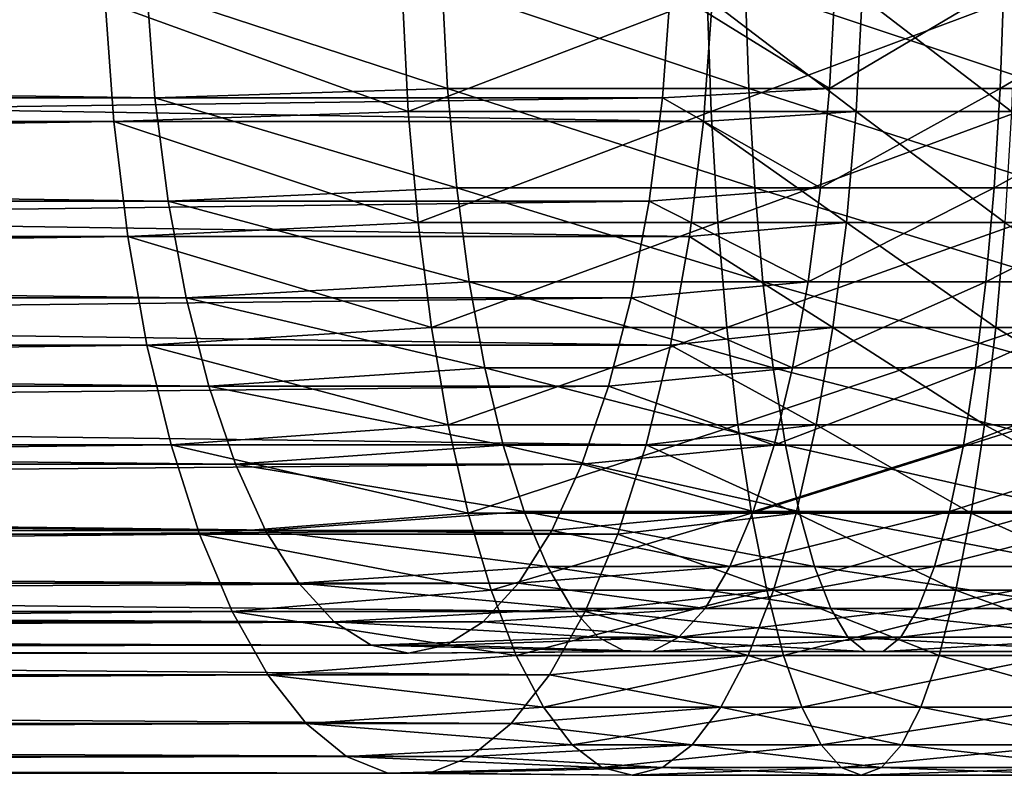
# Model space of a CAD drawing. Header units: metres. Extents: x 26 to 263, y -109 to 109.
# Tile 252 of 256: x 199 to 211, y -11 to -2. Entities that reach past the tile are written whole.
import ezdxf

# ---------------------------------------------------------------- set-up
doc = ezdxf.new("R2010")
doc.units = ezdxf.units.M
doc.layers.add('solid_500750', color=7, linetype='CONTINUOUS')

msp = doc.modelspace()

# ---------------------------------------------------------------- linework, layer by layer
at = {"layer": 'solid_500750'}
for points in [[(204.469482, -1.293583, 133.332199), (204.537125, -2.563069, 133.077209), (200.842361, -1.351991, 132.184891)], [(208.235184, -2.563069, 133.882507), (204.537125, -2.563069, 133.077209), (204.469482, -1.293583, 133.332199)], [(208.190674, -1.293583, 134.142532), (208.235184, -2.563069, 133.882507), (204.469482, -1.293583, 133.332199)], [(209.228653, -2.563069, 115.393539), (209.296295, -1.293583, 115.138565), (207.274597, -1.351991, 114.512466)], [(211.99057, -2.563069, 134.352829), (208.235184, -2.563069, 133.882507), (208.190674, -1.293583, 134.142532)], [(211.969574, -1.293583, 134.615799), (211.99057, -2.563069, 134.352829), (208.190674, -1.293583, 134.142532)], [(211.365967, -1.293583, 115.589256), (209.296295, -1.293583, 115.138565), (209.228653, -2.563069, 115.393539)], [(211.321457, -2.563069, 115.849281), (211.365967, -1.293583, 115.589256), (209.228653, -2.563069, 115.393539)], [(213.467712, -1.293583, 115.852478), (211.365967, -1.293583, 115.589256), (211.321457, -2.563069, 115.849281)], [(213.446716, -2.563069, 116.11544), (213.467712, -1.293583, 115.852478), (211.321457, -2.563069, 115.849281)], [(200.940903, -2.676459, 131.914154), (106.595757, -2.676459, 97.575325), (106.497215, -1.351991, 97.846069)], [(200.842361, -1.351991, 132.184891), (200.940903, -2.676459, 131.914154), (106.497215, -1.351991, 97.846069)], [(207.274597, -1.351991, 114.512466), (112.929451, -1.351991, 80.173645), (112.83091, -2.676459, 80.444389)], [(207.176056, -2.676459, 114.783211), (207.274597, -1.351991, 114.512466), (112.83091, -2.676459, 80.444389)], [(204.054199, -2.847009, 134.477539), (203.981537, -1.435788, 134.748688), (200.331299, -1.497833, 133.58902)], [(204.537125, -2.563069, 133.077209), (200.940903, -2.676459, 131.914154), (200.842361, -1.351991, 132.184891)], [(207.724899, -1.435788, 135.578384), (203.981537, -1.435788, 134.748688), (204.054199, -2.847009, 134.477539)], [(207.773621, -2.847009, 135.301926), (207.724899, -1.435788, 135.578384), (204.054199, -2.847009, 134.477539)], [(209.228653, -2.563069, 115.393539), (207.274597, -1.351991, 114.512466), (207.176056, -2.676459, 114.783211)], [(211.526382, -1.435788, 136.078323), (207.724899, -1.435788, 135.578384), (207.773621, -2.847009, 135.301926)], [(211.550797, -2.847009, 135.798691), (211.526382, -1.435788, 136.078323), (207.773621, -2.847009, 135.301926)], [(209.626801, -1.435788, 113.680099), (209.554153, -2.847009, 113.951248), (207.78566, -1.497833, 113.108337)], [(211.461807, -2.847009, 114.374069), (209.554153, -2.847009, 113.951248), (209.626801, -1.435788, 113.680099)], [(211.510529, -1.435788, 114.097618), (211.461807, -2.847009, 114.374069), (209.626801, -1.435788, 113.680099)], [(200.331299, -1.497833, 133.58902), (105.986153, -1.497833, 99.250198), (106.09063, -2.967764, 98.963165)], [(200.43576, -2.967764, 133.301987), (200.331299, -1.497833, 133.58902), (106.09063, -2.967764, 98.963165)], [(207.681183, -2.967764, 113.39537), (113.336044, -2.967764, 79.056549), (113.440514, -1.497833, 78.769516)], [(207.78566, -1.497833, 113.108337), (207.681183, -2.967764, 113.39537), (113.440514, -1.497833, 78.769516)], [(204.054199, -2.847009, 134.477539), (200.331299, -1.497833, 133.58902), (200.43576, -2.967764, 133.301987)], [(209.554153, -2.847009, 113.951248), (207.681183, -2.967764, 113.39537), (207.78566, -1.497833, 113.108337)], [(204.537125, -2.563069, 133.077209), (204.648468, -3.78481, 132.657532), (200.940903, -2.676459, 131.914154)], [(208.308426, -3.78481, 133.454529), (204.648468, -3.78481, 132.657532), (204.537125, -2.563069, 133.077209)], [(208.235184, -2.563069, 133.882507), (208.308426, -3.78481, 133.454529), (204.537125, -2.563069, 133.077209)], [(209.11731, -3.78481, 115.813232), (209.228653, -2.563069, 115.393539), (207.176056, -2.676459, 114.783211)], [(212.025131, -3.78481, 133.919998), (208.308426, -3.78481, 133.454529), (208.235184, -2.563069, 133.882507)], [(211.99057, -2.563069, 134.352829), (212.025131, -3.78481, 133.919998), (208.235184, -2.563069, 133.882507)], [(211.321457, -2.563069, 115.849281), (209.228653, -2.563069, 115.393539), (209.11731, -3.78481, 115.813232)], [(211.248215, -3.78481, 116.27726), (211.321457, -2.563069, 115.849281), (209.11731, -3.78481, 115.813232)], [(213.446716, -2.563069, 116.11544), (211.321457, -2.563069, 115.849281), (211.248215, -3.78481, 116.27726)], [(213.412155, -3.78481, 116.548271), (213.446716, -2.563069, 116.11544), (211.248215, -3.78481, 116.27726)], [(201.102905, -3.946443, 131.46904), (106.757767, -3.946443, 97.130211), (106.595757, -2.676459, 97.575325)], [(200.940903, -2.676459, 131.914154), (201.102905, -3.946443, 131.46904), (106.595757, -2.676459, 97.575325)], [(207.176056, -2.676459, 114.783211), (112.83091, -2.676459, 80.444389), (112.668907, -3.946443, 80.889496)], [(207.014038, -3.946443, 115.228325), (207.176056, -2.676459, 114.783211), (112.668907, -3.946443, 80.889496)], [(204.648468, -3.78481, 132.657532), (201.102905, -3.946443, 131.46904), (200.940903, -2.676459, 131.914154)], [(209.11731, -3.78481, 115.813232), (207.176056, -2.676459, 114.783211), (207.014038, -3.946443, 115.228325)], [(204.173904, -4.209518, 134.030792), (204.054199, -2.847009, 134.477539), (200.43576, -2.967764, 133.301987)], [(207.773621, -2.847009, 135.301926), (204.054199, -2.847009, 134.477539), (204.173904, -4.209518, 134.030792)], [(207.853897, -4.209518, 134.846436), (207.773621, -2.847009, 135.301926), (204.173904, -4.209518, 134.030792)], [(209.554153, -2.847009, 113.951248), (209.434448, -4.209518, 114.397995), (207.681183, -2.967764, 113.39537)], [(211.550797, -2.847009, 135.798691), (207.773621, -2.847009, 135.301926), (207.853897, -4.209518, 134.846436)], [(211.591019, -4.209518, 135.337921), (211.550797, -2.847009, 135.798691), (207.853897, -4.209518, 134.846436)], [(211.381531, -4.209518, 114.829559), (209.434448, -4.209518, 114.397995), (209.554153, -2.847009, 113.951248)], [(211.461807, -2.847009, 114.374069), (211.381531, -4.209518, 114.829559), (209.554153, -2.847009, 113.951248)], [(200.43576, -2.967764, 133.301987), (106.09063, -2.967764, 98.963165), (106.262581, -4.382412, 98.490723)], [(200.607727, -4.382412, 132.829544), (200.43576, -2.967764, 133.301987), (106.262581, -4.382412, 98.490723)], [(207.509232, -4.382412, 113.867813), (113.164085, -4.382412, 79.528992), (113.336044, -2.967764, 79.056549)], [(207.681183, -2.967764, 113.39537), (207.509232, -4.382412, 113.867813), (113.336044, -2.967764, 79.056549)], [(204.173904, -4.209518, 134.030792), (200.43576, -2.967764, 133.301987), (200.607727, -4.382412, 132.829544)], [(209.434448, -4.209518, 114.397995), (207.509232, -4.382412, 113.867813), (207.681183, -2.967764, 113.39537)], [(204.648468, -3.78481, 132.657532), (204.801437, -4.936048, 132.080948), (201.102905, -3.946443, 131.46904)], [(208.409058, -4.936048, 132.866562), (204.801437, -4.936048, 132.080948), (204.648468, -3.78481, 132.657532)], [(208.308426, -3.78481, 133.454529), (208.409058, -4.936048, 132.866562), (204.648468, -3.78481, 132.657532)], [(208.96434, -4.936048, 116.389809), (209.11731, -3.78481, 115.813232), (207.014038, -3.946443, 115.228325)], [(212.072601, -4.936048, 133.325363), (208.409058, -4.936048, 132.866562), (208.308426, -3.78481, 133.454529)], [(212.025131, -3.78481, 133.919998), (212.072601, -4.936048, 133.325363), (208.308426, -3.78481, 133.454529)], [(211.248215, -3.78481, 116.27726), (209.11731, -3.78481, 115.813232), (208.96434, -4.936048, 116.389809)], [(211.147583, -4.936048, 116.865234), (211.248215, -3.78481, 116.27726), (208.96434, -4.936048, 116.389809)], [(213.412155, -3.78481, 116.548271), (211.248215, -3.78481, 116.27726), (211.147583, -4.936048, 116.865234)], [(213.364685, -4.936048, 117.142899), (213.412155, -3.78481, 116.548271), (211.147583, -4.936048, 116.865234)], [(201.325073, -5.136088, 130.858612), (106.979942, -5.136088, 96.519791), (106.757767, -3.946443, 97.130211)], [(201.102905, -3.946443, 131.46904), (201.325073, -5.136088, 130.858612), (106.757767, -3.946443, 97.130211)], [(207.014038, -3.946443, 115.228325), (112.668907, -3.946443, 80.889496), (112.446732, -5.136088, 81.499916)], [(206.79187, -5.136088, 115.838745), (207.014038, -3.946443, 115.228325), (112.446732, -5.136088, 81.499916)], [(204.801437, -4.936048, 132.080948), (201.325073, -5.136088, 130.858612), (201.102905, -3.946443, 131.46904)], [(208.96434, -4.936048, 116.389809), (207.014038, -3.946443, 115.228325), (206.79187, -5.136088, 115.838745)], [(204.338608, -5.5, 133.416077), (204.173904, -4.209518, 134.030792), (200.607727, -4.382412, 132.829544)], [(207.853897, -4.209518, 134.846436), (204.173904, -4.209518, 134.030792), (204.338608, -5.5, 133.416077)], [(207.96434, -5.5, 134.219711), (207.853897, -4.209518, 134.846436), (204.338608, -5.5, 133.416077)], [(209.434448, -4.209518, 114.397995), (209.269745, -5.5, 115.012711), (207.509232, -4.382412, 113.867813)], [(211.591019, -4.209518, 135.337921), (207.853897, -4.209518, 134.846436), (207.96434, -5.5, 134.219711)], [(211.646378, -5.5, 134.703949), (211.591019, -4.209518, 135.337921), (207.96434, -5.5, 134.219711)], [(211.271072, -5.5, 115.456299), (209.269745, -5.5, 115.012711), (209.434448, -4.209518, 114.397995)], [(211.381531, -4.209518, 114.829559), (211.271072, -5.5, 115.456299), (209.434448, -4.209518, 114.397995)], [(213.303482, -5.5, 115.723587), (211.271072, -5.5, 115.456299), (211.381531, -4.209518, 114.829559)], [(200.607727, -4.382412, 132.829544), (106.262581, -4.382412, 98.490723), (106.498817, -5.715424, 97.841667)], [(200.843964, -5.715424, 132.180481), (200.607727, -4.382412, 132.829544), (106.498817, -5.715424, 97.841667)], [(207.272995, -5.715424, 114.516869), (112.927849, -5.715424, 80.178047), (113.164085, -4.382412, 79.528992)], [(207.509232, -4.382412, 113.867813), (207.272995, -5.715424, 114.516869), (113.164085, -4.382412, 79.528992)], [(204.338608, -5.5, 133.416077), (200.607727, -4.382412, 132.829544), (200.843964, -5.715424, 132.180481)], [(209.269745, -5.5, 115.012711), (207.272995, -5.715424, 114.516869), (207.509232, -4.382412, 113.867813)], [(204.801437, -4.936048, 132.080948), (204.993179, -5.995336, 131.358231), (201.325073, -5.136088, 130.858612)], [(208.535187, -5.995336, 132.129547), (204.993179, -5.995336, 131.358231), (204.801437, -4.936048, 132.080948)], [(208.409058, -4.936048, 132.866562), (208.535187, -5.995336, 132.129547), (204.801437, -4.936048, 132.080948)], [(208.772598, -5.995336, 117.112534), (208.96434, -4.936048, 116.389809), (206.79187, -5.136088, 115.838745)], [(212.132111, -5.995336, 132.580017), (208.535187, -5.995336, 132.129547), (208.409058, -4.936048, 132.866562)], [(212.072601, -4.936048, 133.325363), (212.132111, -5.995336, 132.580017), (208.409058, -4.936048, 132.866562)], [(211.147583, -4.936048, 116.865234), (208.96434, -4.936048, 116.389809), (208.772598, -5.995336, 117.112534)], [(211.021454, -5.995336, 117.602249), (211.147583, -4.936048, 116.865234), (208.772598, -5.995336, 117.112534)], [(213.364685, -4.936048, 117.142899), (211.147583, -4.936048, 116.865234), (211.021454, -5.995336, 117.602249)], [(213.305161, -5.995336, 117.888252), (213.364685, -4.936048, 117.142899), (211.021454, -5.995336, 117.602249)], [(201.602905, -6.221177, 130.095322), (107.257759, -6.221177, 95.756493), (106.979942, -5.136088, 96.519791)], [(201.325073, -5.136088, 130.858612), (201.602905, -6.221177, 130.095322), (106.979942, -5.136088, 96.519791)], [(206.79187, -5.136088, 115.838745), (112.446732, -5.136088, 81.499916), (112.168907, -6.221177, 82.263222)], [(206.514053, -6.221177, 116.602043), (206.79187, -5.136088, 115.838745), (112.168907, -6.221177, 82.263222)], [(204.993179, -5.995336, 131.358231), (201.602905, -6.221177, 130.095322), (201.325073, -5.136088, 130.858612)], [(208.772598, -5.995336, 117.112534), (206.79187, -5.136088, 115.838745), (206.514053, -6.221177, 116.602043)], [(204.545502, -6.696376, 132.643921), (204.338608, -5.5, 133.416077), (200.843964, -5.715424, 132.180481)], [(207.96434, -5.5, 134.219711), (204.338608, -5.5, 133.416077), (204.545502, -6.696376, 132.643921)], [(208.103088, -6.696376, 133.432449), (207.96434, -5.5, 134.219711), (204.545502, -6.696376, 132.643921)], [(209.269745, -5.5, 115.012711), (209.062836, -6.696376, 115.784859), (207.272995, -5.715424, 114.516869)], [(211.646378, -5.5, 134.703949), (207.96434, -5.5, 134.219711), (208.103088, -6.696376, 133.432449)], [(211.715897, -6.696376, 133.907578), (211.646378, -5.5, 134.703949), (208.103088, -6.696376, 133.432449)], [(211.132339, -6.696376, 116.243553), (209.062836, -6.696376, 115.784859), (209.269745, -5.5, 115.012711)], [(211.271072, -5.5, 115.456299), (211.132339, -6.696376, 116.243553), (209.269745, -5.5, 115.012711)], [(213.233963, -6.696376, 116.519951), (211.132339, -6.696376, 116.243553), (211.271072, -5.5, 115.456299)], [(213.303482, -5.5, 115.723587), (213.233963, -6.696376, 116.519951), (211.271072, -5.5, 115.456299)], [(200.843964, -5.715424, 132.180481), (106.498817, -5.715424, 97.841667), (106.794937, -6.941967, 97.028091)], [(201.140076, -6.941967, 131.366913), (200.843964, -5.715424, 132.180481), (106.794937, -6.941967, 97.028091)], [(206.976868, -6.941967, 115.330444), (112.631737, -6.941967, 80.991623), (112.927849, -5.715424, 80.178047)], [(207.272995, -5.715424, 114.516869), (206.976868, -6.941967, 115.330444), (112.927849, -5.715424, 80.178047)], [(204.545502, -6.696376, 132.643921), (200.843964, -5.715424, 132.180481), (201.140076, -6.941967, 131.366913)], [(209.062836, -6.696376, 115.784859), (206.976868, -6.941967, 115.330444), (207.272995, -5.715424, 114.516869)], [(204.993179, -5.995336, 131.358231), (205.220123, -6.942942, 130.502823), (201.602905, -6.221177, 130.095322)], [(208.684479, -6.942942, 131.257217), (205.220123, -6.942942, 130.502823), (204.993179, -5.995336, 131.358231)], [(208.535187, -5.995336, 132.129547), (208.684479, -6.942942, 131.257217), (204.993179, -5.995336, 131.358231)], [(208.545654, -6.942942, 117.967941), (208.772598, -5.995336, 117.112534), (206.514053, -6.221177, 116.602043)], [(212.20256, -6.942942, 131.697815), (208.684479, -6.942942, 131.257217), (208.535187, -5.995336, 132.129547)], [(212.132111, -5.995336, 132.580017), (212.20256, -6.942942, 131.697815), (208.535187, -5.995336, 132.129547)], [(211.021454, -5.995336, 117.602249), (208.772598, -5.995336, 117.112534), (208.545654, -6.942942, 117.967941)], [(210.872162, -6.942942, 118.474571), (211.021454, -5.995336, 117.602249), (208.545654, -6.942942, 117.967941)], [(213.305161, -5.995336, 117.888252), (211.021454, -5.995336, 117.602249), (210.872162, -6.942942, 118.474571)], [(213.234726, -6.942942, 118.770447), (213.305161, -5.995336, 117.888252), (210.872162, -6.942942, 118.474571)], [(201.93071, -7.179621, 129.194672), (107.585564, -7.179621, 94.85585), (107.257759, -6.221177, 95.756493)], [(201.602905, -6.221177, 130.095322), (201.93071, -7.179621, 129.194672), (107.257759, -6.221177, 95.756493)], [(206.514053, -6.221177, 116.602043), (112.168907, -6.221177, 82.263222), (111.841103, -7.179621, 83.163864)], [(206.186249, -7.179621, 117.502686), (206.514053, -6.221177, 116.602043), (111.841103, -7.179621, 83.163864)], [(205.220123, -6.942942, 130.502823), (201.93071, -7.179621, 129.194672), (201.602905, -6.221177, 130.095322)], [(208.545654, -6.942942, 117.967941), (206.514053, -6.221177, 116.602043), (206.186249, -7.179621, 117.502686)], [(204.791046, -7.778174, 131.727539), (204.545502, -6.696376, 132.643921), (201.140076, -6.941967, 131.366913)], [(208.103088, -6.696376, 133.432449), (204.545502, -6.696376, 132.643921), (204.791046, -7.778174, 131.727539)], [(208.267746, -7.778174, 132.498123), (208.103088, -6.696376, 133.432449), (204.791046, -7.778174, 131.727539)], [(209.062836, -6.696376, 115.784859), (208.817291, -7.778174, 116.701248), (206.976868, -6.941967, 115.330444)], [(211.715897, -6.696376, 133.907578), (208.103088, -6.696376, 133.432449), (208.267746, -7.778174, 132.498123)], [(211.798416, -7.778174, 132.962463), (211.715897, -6.696376, 133.907578), (208.267746, -7.778174, 132.498123)], [(210.967682, -7.778174, 117.177872), (208.817291, -7.778174, 116.701248), (209.062836, -6.696376, 115.784859)], [(211.132339, -6.696376, 116.243553), (210.967682, -7.778174, 117.177872), (209.062836, -6.696376, 115.784859)], [(213.151443, -7.778174, 117.465065), (210.967682, -7.778174, 117.177872), (211.132339, -6.696376, 116.243553)], [(213.233963, -6.696376, 116.519951), (213.151443, -7.778174, 117.465065), (211.132339, -6.696376, 116.243553)], [(201.140076, -6.941967, 131.366913), (106.794937, -6.941967, 97.028091), (107.145416, -8.039196, 96.065147)], [(201.490555, -8.039196, 130.403976), (201.140076, -6.941967, 131.366913), (107.145416, -8.039196, 96.065147)], [(206.626389, -8.039196, 116.293388), (112.28125, -8.039196, 81.954567), (112.631737, -6.941967, 80.991623)], [(206.976868, -6.941967, 115.330444), (206.626389, -8.039196, 116.293388), (112.631737, -6.941967, 80.991623)], [(204.791046, -7.778174, 131.727539), (201.140076, -6.941967, 131.366913), (201.490555, -8.039196, 130.403976)], [(205.220123, -6.942942, 130.502823), (205.478043, -7.761214, 129.530655), (201.93071, -7.179621, 129.194672)], [(208.854156, -7.761214, 130.265854), (205.478043, -7.761214, 129.530655), (205.220123, -6.942942, 130.502823)], [(208.684479, -6.942942, 131.257217), (208.854156, -7.761214, 130.265854), (205.220123, -6.942942, 130.502823)], [(208.287735, -7.761214, 118.940102), (208.545654, -6.942942, 117.967941), (206.186249, -7.179621, 117.502686)], [(208.817291, -7.778174, 116.701248), (206.626389, -8.039196, 116.293388), (206.976868, -6.941967, 115.330444)], [(210.872162, -6.942942, 118.474571), (208.545654, -6.942942, 117.967941), (208.287735, -7.761214, 118.940102)], [(210.702484, -7.761214, 119.465942), (210.872162, -6.942942, 118.474571), (208.287735, -7.761214, 118.940102)], [(212.282608, -7.761214, 130.695221), (208.854156, -7.761214, 130.265854), (208.684479, -6.942942, 131.257217)], [(212.20256, -6.942942, 131.697815), (212.282608, -7.761214, 130.695221), (208.684479, -6.942942, 131.257217)], [(213.234726, -6.942942, 118.770447), (210.872162, -6.942942, 118.474571), (210.702484, -7.761214, 119.465942)], [(213.154678, -7.761214, 119.773048), (213.234726, -6.942942, 118.770447), (210.702484, -7.761214, 119.465942)], [(202.301834, -7.991909, 128.175018), (107.956688, -7.991909, 93.836197), (107.585564, -7.179621, 94.85585)], [(201.93071, -7.179621, 129.194672), (202.301834, -7.991909, 128.175018), (107.585564, -7.179621, 94.85585)], [(206.186249, -7.179621, 117.502686), (111.841103, -7.179621, 83.163864), (111.469978, -7.991909, 84.18351)], [(205.815125, -7.991909, 118.522339), (206.186249, -7.179621, 117.502686), (111.469978, -7.991909, 84.18351)], [(205.478043, -7.761214, 129.530655), (202.301834, -7.991909, 128.175018), (201.93071, -7.179621, 129.194672)], [(208.287735, -7.761214, 118.940102), (206.186249, -7.179621, 117.502686), (205.815125, -7.991909, 118.522339)], [(205.07103, -8.726887, 130.682602), (204.791046, -7.778174, 131.727539), (201.490555, -8.039196, 130.403976)], [(205.478043, -7.761214, 129.530655), (205.762131, -8.43491, 128.459854), (202.301834, -7.991909, 128.175018)], [(208.267746, -7.778174, 132.498123), (204.791046, -7.778174, 131.727539), (205.07103, -8.726887, 130.682602)], [(208.455505, -8.726887, 131.432755), (208.267746, -7.778174, 132.498123), (205.07103, -8.726887, 130.682602)], [(209.041031, -8.43491, 129.173874), (205.762131, -8.43491, 128.459854), (205.478043, -7.761214, 129.530655)], [(208.854156, -7.761214, 130.265854), (209.041031, -8.43491, 129.173874), (205.478043, -7.761214, 129.530655)], [(208.003662, -8.43491, 120.010902), (208.287735, -7.761214, 118.940102), (205.815125, -7.991909, 118.522339)], [(208.817291, -7.778174, 116.701248), (208.537308, -8.726887, 117.746185), (206.626389, -8.039196, 116.293388)], [(210.702484, -7.761214, 119.465942), (208.287735, -7.761214, 118.940102), (208.003662, -8.43491, 120.010902)], [(210.51561, -8.43491, 120.557915), (210.702484, -7.761214, 119.465942), (208.003662, -8.43491, 120.010902)], [(211.798416, -7.778174, 132.962463), (208.267746, -7.778174, 132.498123), (208.455505, -8.726887, 131.432755)], [(211.892502, -8.726887, 131.884766), (211.798416, -7.778174, 132.962463), (208.455505, -8.726887, 131.432755)], [(210.779922, -8.726887, 118.243256), (208.537308, -8.726887, 117.746185), (208.817291, -7.778174, 116.701248)], [(210.967682, -7.778174, 117.177872), (210.779922, -8.726887, 118.243256), (208.817291, -7.778174, 116.701248)], [(212.370773, -8.43491, 129.590881), (209.041031, -8.43491, 129.173874), (208.854156, -7.761214, 130.265854)], [(212.282608, -7.761214, 130.695221), (212.370773, -8.43491, 129.590881), (208.854156, -7.761214, 130.265854)], [(213.154678, -7.761214, 119.773048), (210.702484, -7.761214, 119.465942), (210.51561, -8.43491, 120.557915)], [(213.066498, -8.43491, 120.87738), (213.154678, -7.761214, 119.773048), (210.51561, -8.43491, 120.557915)], [(213.057358, -8.726887, 118.542763), (210.779922, -8.726887, 118.243256), (210.967682, -7.778174, 117.177872)], [(213.151443, -7.778174, 117.465065), (213.057358, -8.726887, 118.542763), (210.967682, -7.778174, 117.177872)], [(201.490555, -8.039196, 130.403976), (107.145416, -8.039196, 96.065147), (107.543739, -8.986669, 94.970779)], [(201.88887, -8.986669, 129.309601), (201.490555, -8.039196, 130.403976), (107.543739, -8.986669, 94.970779)], [(202.70871, -8.641504, 127.057121), (108.363571, -8.641504, 92.7183), (107.956688, -7.991909, 93.836197)], [(202.301834, -7.991909, 128.175018), (202.70871, -8.641504, 127.057121), (107.956688, -7.991909, 93.836197)], [(205.815125, -7.991909, 118.522339), (111.469978, -7.991909, 84.18351), (111.063095, -8.641504, 85.301414)], [(205.408234, -8.641504, 119.640236), (205.815125, -7.991909, 118.522339), (111.063095, -8.641504, 85.301414)], [(206.228073, -8.986669, 117.387756), (111.882935, -8.986669, 83.048935), (112.28125, -8.039196, 81.954567)], [(206.626389, -8.039196, 116.293388), (206.228073, -8.986669, 117.387756), (112.28125, -8.039196, 81.954567)], [(205.07103, -8.726887, 130.682602), (201.490555, -8.039196, 130.403976), (201.88887, -8.986669, 129.309601)], [(205.762131, -8.43491, 128.459854), (202.70871, -8.641504, 127.057121), (202.301834, -7.991909, 128.175018)], [(208.003662, -8.43491, 120.010902), (205.815125, -7.991909, 118.522339), (205.408234, -8.641504, 119.640236)], [(208.537308, -8.726887, 117.746185), (206.228073, -8.986669, 117.387756), (206.626389, -8.039196, 116.293388)], [(205.762131, -8.43491, 128.459854), (206.067093, -8.951479, 127.310356), (202.70871, -8.641504, 127.057121)], [(207.698685, -8.951479, 121.1604), (208.003662, -8.43491, 120.010902), (205.408234, -8.641504, 119.640236)], [(209.241653, -8.951479, 128.001663), (206.067093, -8.951479, 127.310356), (205.762131, -8.43491, 128.459854)], [(209.041031, -8.43491, 129.173874), (209.241653, -8.951479, 128.001663), (205.762131, -8.43491, 128.459854)], [(210.51561, -8.43491, 120.557915), (208.003662, -8.43491, 120.010902), (207.698685, -8.951479, 121.1604)], [(210.314987, -8.951479, 121.730133), (210.51561, -8.43491, 120.557915), (207.698685, -8.951479, 121.1604)], [(212.465439, -8.951479, 128.405396), (209.241653, -8.951479, 128.001663), (209.041031, -8.43491, 129.173874)], [(212.370773, -8.43491, 129.590881), (212.465439, -8.951479, 128.405396), (209.041031, -8.43491, 129.173874)], [(213.066498, -8.43491, 120.87738), (210.51561, -8.43491, 120.557915), (210.314987, -8.951479, 121.730133)], [(212.971848, -8.951479, 122.062866), (213.066498, -8.43491, 120.87738), (210.314987, -8.951479, 121.730133)], [(203.143066, -9.115183, 125.863731), (108.797935, -9.115183, 91.524902), (108.363571, -8.641504, 92.7183)], [(202.70871, -8.641504, 127.057121), (203.143066, -9.115183, 125.863731), (108.363571, -8.641504, 92.7183)], [(205.408234, -8.641504, 119.640236), (111.063095, -8.641504, 85.301414), (110.628738, -9.115183, 86.494804)], [(204.973877, -9.115183, 120.833633), (205.408234, -8.641504, 119.640236), (110.628738, -9.115183, 86.494804)], [(206.067093, -8.951479, 127.310356), (203.143066, -9.115183, 125.863731), (202.70871, -8.641504, 127.057121)], [(207.698685, -8.951479, 121.1604), (205.408234, -8.641504, 119.640236), (204.973877, -9.115183, 120.833633)], [(205.380676, -9.526279, 129.526993), (205.07103, -8.726887, 130.682602), (201.88887, -8.986669, 129.309601)], [(208.455505, -8.726887, 131.432755), (205.07103, -8.726887, 130.682602), (205.380676, -9.526279, 129.526993)], [(208.663147, -9.526279, 130.254532), (208.455505, -8.726887, 131.432755), (205.380676, -9.526279, 129.526993)], [(208.537308, -8.726887, 117.746185), (208.227661, -9.526279, 118.901794), (206.228073, -8.986669, 117.387756)], [(210.572281, -9.526279, 119.421471), (208.227661, -9.526279, 118.901794), (208.537308, -8.726887, 117.746185)], [(211.892502, -8.726887, 131.884766), (208.455505, -8.726887, 131.432755), (208.663147, -9.526279, 130.254532)], [(210.779922, -8.726887, 118.243256), (210.572281, -9.526279, 119.421471), (208.537308, -8.726887, 117.746185)], [(211.996567, -9.526279, 130.692917), (211.892502, -8.726887, 131.884766), (208.663147, -9.526279, 130.254532)], [(212.953293, -9.526279, 119.734612), (210.572281, -9.526279, 119.421471), (210.779922, -8.726887, 118.243256)], [(213.057358, -8.726887, 118.542763), (212.953293, -9.526279, 119.734612), (210.779922, -8.726887, 118.243256)], [(201.88887, -8.986669, 129.309601), (107.543739, -8.986669, 94.970779), (107.982468, -9.766737, 93.765373)], [(202.327606, -9.766737, 128.104202), (201.88887, -8.986669, 129.309601), (107.982468, -9.766737, 93.765373)], [(205.789337, -9.766737, 118.593163), (111.444199, -9.766737, 84.254341), (111.882935, -8.986669, 83.048935)], [(206.228073, -8.986669, 117.387756), (205.789337, -9.766737, 118.593163), (111.882935, -8.986669, 83.048935)], [(205.380676, -9.526279, 129.526993), (201.88887, -8.986669, 129.309601), (202.327606, -9.766737, 128.104202)], [(206.067093, -8.951479, 127.310356), (206.387253, -9.301299, 126.103584), (203.143066, -9.115183, 125.863731)], [(207.378525, -9.301299, 122.36718), (207.698685, -8.951479, 121.1604), (204.973877, -9.115183, 120.833633)], [(208.227661, -9.526279, 118.901794), (205.789337, -9.766737, 118.593163), (206.228073, -8.986669, 117.387756)], [(209.452271, -9.301299, 126.771027), (206.387253, -9.301299, 126.103584), (206.067093, -8.951479, 127.310356)], [(209.241653, -8.951479, 128.001663), (209.452271, -9.301299, 126.771027), (206.067093, -8.951479, 127.310356)], [(210.314987, -8.951479, 121.730133), (207.698685, -8.951479, 121.1604), (207.378525, -9.301299, 122.36718)], [(210.10437, -9.301299, 122.960762), (210.314987, -8.951479, 121.730133), (207.378525, -9.301299, 122.36718)], [(212.564804, -9.301299, 127.160835), (209.452271, -9.301299, 126.771027), (209.241653, -8.951479, 128.001663)], [(212.465439, -8.951479, 128.405396), (212.564804, -9.301299, 127.160835), (209.241653, -8.951479, 128.001663)], [(212.971848, -8.951479, 122.062866), (210.314987, -8.951479, 121.730133), (210.10437, -9.301299, 122.960762)], [(212.872482, -9.301299, 123.307434), (212.971848, -8.951479, 122.062866), (210.10437, -9.301299, 122.960762)], [(203.596069, -9.403304, 124.619133), (109.250931, -9.403304, 90.280312), (108.797935, -9.115183, 91.524902)], [(203.143066, -9.115183, 125.863731), (203.596069, -9.403304, 124.619133), (108.797935, -9.115183, 91.524902)], [(204.973877, -9.115183, 120.833633), (110.628738, -9.115183, 86.494804), (110.175743, -9.403304, 87.739403)], [(204.520889, -9.403304, 122.078224), (204.973877, -9.115183, 120.833633), (110.175743, -9.403304, 87.739403)], [(206.387253, -9.301299, 126.103584), (203.596069, -9.403304, 124.619133), (203.143066, -9.115183, 125.863731)], [(207.378525, -9.301299, 122.36718), (204.973877, -9.115183, 120.833633), (204.520889, -9.403304, 122.078224)], [(206.387253, -9.301299, 126.103584), (206.716644, -9.477854, 124.862007), (203.596069, -9.403304, 124.619133)], [(207.049133, -9.477854, 123.608757), (207.378525, -9.301299, 122.36718), (204.520889, -9.403304, 122.078224)], [(209.668961, -9.477854, 125.504906), (206.716644, -9.477854, 124.862007), (206.387253, -9.301299, 126.103584)], [(209.452271, -9.301299, 126.771027), (209.668961, -9.477854, 125.504906), (206.387253, -9.301299, 126.103584)], [(210.10437, -9.301299, 122.960762), (207.378525, -9.301299, 122.36718), (207.049133, -9.477854, 123.608757)], [(209.88768, -9.477854, 124.226883), (210.10437, -9.301299, 122.960762), (207.049133, -9.477854, 123.608757)], [(212.667038, -9.477854, 125.880379), (209.668961, -9.477854, 125.504906), (209.452271, -9.301299, 126.771027)], [(212.564804, -9.301299, 127.160835), (212.667038, -9.477854, 125.880379), (209.452271, -9.301299, 126.771027)], [(212.872482, -9.301299, 123.307434), (210.10437, -9.301299, 122.960762), (209.88768, -9.477854, 124.226883)], [(212.770248, -9.477854, 124.587891), (212.872482, -9.301299, 123.307434), (209.88768, -9.477854, 124.226883)], [(204.058472, -9.5, 123.348679), (109.713333, -9.5, 89.009857), (109.250931, -9.403304, 90.280312)], [(203.596069, -9.403304, 124.619133), (204.058472, -9.5, 123.348679), (109.250931, -9.403304, 90.280312)], [(204.520889, -9.403304, 122.078224), (110.175743, -9.403304, 87.739403), (109.713333, -9.5, 89.009857)], [(204.058472, -9.5, 123.348679), (204.520889, -9.403304, 122.078224), (109.713333, -9.5, 89.009857)], [(206.716644, -9.477854, 124.862007), (204.058472, -9.5, 123.348679), (203.596069, -9.403304, 124.619133)], [(207.049133, -9.477854, 123.608757), (204.520889, -9.403304, 122.078224), (204.058472, -9.5, 123.348679)], [(205.714676, -10.162675, 128.280472), (205.380676, -9.526279, 129.526993), (202.327606, -9.766737, 128.104202)], [(206.716644, -9.477854, 124.862007), (207.049133, -9.477854, 123.608757), (204.058472, -9.5, 123.348679)], [(208.663147, -9.526279, 130.254532), (205.380676, -9.526279, 129.526993), (205.714676, -10.162675, 128.280472)], [(208.887115, -10.162675, 128.983627), (208.663147, -9.526279, 130.254532), (205.714676, -10.162675, 128.280472)], [(208.227661, -9.526279, 118.901794), (207.893661, -10.162675, 120.148308), (205.789337, -9.766737, 118.593163)], [(209.88768, -9.477854, 124.226883), (207.049133, -9.477854, 123.608757), (206.716644, -9.477854, 124.862007)], [(209.668961, -9.477854, 125.504906), (209.88768, -9.477854, 124.226883), (206.716644, -9.477854, 124.862007)], [(210.348312, -10.162675, 120.692368), (207.893661, -10.162675, 120.148308), (208.227661, -9.526279, 118.901794)], [(210.572281, -9.526279, 119.421471), (210.348312, -10.162675, 120.692368), (208.227661, -9.526279, 118.901794)], [(211.996567, -9.526279, 130.692917), (208.663147, -9.526279, 130.254532), (208.887115, -10.162675, 128.983627)], [(212.10881, -10.162675, 129.407333), (211.996567, -9.526279, 130.692917), (208.887115, -10.162675, 128.983627)], [(212.770248, -9.477854, 124.587891), (209.88768, -9.477854, 124.226883), (209.668961, -9.477854, 125.504906)], [(212.667038, -9.477854, 125.880379), (212.770248, -9.477854, 124.587891), (209.668961, -9.477854, 125.504906)], [(212.841064, -10.162675, 121.020203), (210.348312, -10.162675, 120.692368), (210.572281, -9.526279, 119.421471)], [(212.953293, -9.526279, 119.734612), (212.841064, -10.162675, 121.020203), (210.572281, -9.526279, 119.421471)], [(202.327606, -9.766737, 128.104202), (107.982468, -9.766737, 93.765373), (108.453445, -10.36487, 92.471382)], [(202.798584, -10.36487, 126.810204), (202.327606, -9.766737, 128.104202), (108.453445, -10.36487, 92.471382)], [(205.318359, -10.36487, 119.887154), (110.973228, -10.36487, 85.548332), (111.444199, -9.766737, 84.254341)], [(205.789337, -9.766737, 118.593163), (205.318359, -10.36487, 119.887154), (111.444199, -9.766737, 84.254341)], [(205.714676, -10.162675, 128.280472), (202.327606, -9.766737, 128.104202), (202.798584, -10.36487, 126.810204)], [(207.893661, -10.162675, 120.148308), (205.318359, -10.36487, 119.887154), (205.789337, -9.766737, 118.593163)], [(206.067322, -10.625184, 126.964394), (205.714676, -10.162675, 128.280472), (202.798584, -10.36487, 126.810204)], [(207.893661, -10.162675, 120.148308), (207.541031, -10.625184, 121.464394), (205.318359, -10.36487, 119.887154)], [(208.887115, -10.162675, 128.983627), (205.714676, -10.162675, 128.280472), (206.067322, -10.625184, 126.964394)], [(209.123596, -10.625184, 127.6418), (208.887115, -10.162675, 128.983627), (206.067322, -10.625184, 126.964394)], [(210.111832, -10.625184, 122.034195), (207.541031, -10.625184, 121.464394), (207.893661, -10.162675, 120.148308)], [(210.348312, -10.162675, 120.692368), (210.111832, -10.625184, 122.034195), (207.893661, -10.162675, 120.148308)], [(212.10881, -10.162675, 129.407333), (208.887115, -10.162675, 128.983627), (209.123596, -10.625184, 127.6418)], [(212.22731, -10.625184, 128.049988), (212.10881, -10.162675, 129.407333), (209.123596, -10.625184, 127.6418)], [(212.722549, -10.625184, 122.377548), (210.111832, -10.625184, 122.034195), (210.348312, -10.162675, 120.692368)], [(212.841064, -10.162675, 121.020203), (212.722549, -10.625184, 122.377548), (210.348312, -10.162675, 120.692368)], [(202.798584, -10.36487, 126.810204), (108.453445, -10.36487, 92.471382), (108.947891, -10.769925, 91.112907)], [(203.29303, -10.769925, 125.451729), (202.798584, -10.36487, 126.810204), (108.947891, -10.769925, 91.112907)], [(204.823914, -10.769925, 121.245628), (110.478783, -10.769925, 86.906807), (110.973228, -10.36487, 85.548332)], [(205.318359, -10.36487, 119.887154), (204.823914, -10.769925, 121.245628), (110.973228, -10.36487, 85.548332)], [(206.067322, -10.625184, 126.964394), (202.798584, -10.36487, 126.810204), (203.29303, -10.769925, 125.451729)], [(207.541031, -10.625184, 121.464394), (204.823914, -10.769925, 121.245628), (205.318359, -10.36487, 119.887154)], [(206.432571, -10.905893, 125.601257), (206.067322, -10.625184, 126.964394), (203.29303, -10.769925, 125.451729)], [(207.541031, -10.625184, 121.464394), (207.175781, -10.905893, 122.827522), (204.823914, -10.769925, 121.245628)], [(209.123596, -10.625184, 127.6418), (206.067322, -10.625184, 126.964394), (206.432571, -10.905893, 125.601257)], [(209.368515, -10.905893, 126.251999), (209.123596, -10.625184, 127.6418), (206.432571, -10.905893, 125.601257)], [(209.866913, -10.905893, 123.424004), (207.175781, -10.905893, 122.827522), (207.541031, -10.625184, 121.464394)], [(210.111832, -10.625184, 122.034195), (209.866913, -10.905893, 123.424004), (207.541031, -10.625184, 121.464394)], [(212.22731, -10.625184, 128.049988), (209.123596, -10.625184, 127.6418), (209.368515, -10.905893, 126.251999)], [(212.350052, -10.905893, 126.644112), (212.22731, -10.625184, 128.049988), (209.368515, -10.905893, 126.251999)], [(212.599808, -10.905893, 123.783417), (209.866913, -10.905893, 123.424004), (210.111832, -10.625184, 122.034195)], [(212.722549, -10.625184, 122.377548), (212.599808, -10.905893, 123.783417), (210.111832, -10.625184, 122.034195)], [(203.29303, -10.769925, 125.451729), (108.947891, -10.769925, 91.112907), (109.456589, -10.974357, 89.715256)], [(203.801727, -10.974357, 124.054077), (203.29303, -10.769925, 125.451729), (109.456589, -10.974357, 89.715256)], [(204.315216, -10.974357, 122.64328), (109.970078, -10.974357, 88.304459), (110.478783, -10.769925, 86.906807)], [(204.823914, -10.769925, 121.245628), (204.315216, -10.974357, 122.64328), (110.478783, -10.769925, 86.906807)], [(206.432571, -10.905893, 125.601257), (203.29303, -10.769925, 125.451729), (203.801727, -10.974357, 124.054077)], [(207.175781, -10.905893, 122.827522), (204.315216, -10.974357, 122.64328), (204.823914, -10.769925, 121.245628)], [(203.801727, -10.974357, 124.054077), (109.456589, -10.974357, 89.715256), (109.970078, -10.974357, 88.304459)], [(204.315216, -10.974357, 122.64328), (203.801727, -10.974357, 124.054077), (109.970078, -10.974357, 88.304459)], [(206.804169, -11, 124.214394), (206.432571, -10.905893, 125.601257), (203.801727, -10.974357, 124.054077)], [(206.804169, -11, 124.214394), (203.801727, -10.974357, 124.054077), (204.315216, -10.974357, 122.64328)], [(207.175781, -10.905893, 122.827522), (206.804169, -11, 124.214394), (204.315216, -10.974357, 122.64328)], [(209.368515, -10.905893, 126.251999), (206.432571, -10.905893, 125.601257), (206.804169, -11, 124.214394)], [(209.617706, -11, 124.837997), (206.804169, -11, 124.214394), (207.175781, -10.905893, 122.827522)], [(209.617706, -11, 124.837997), (209.368515, -10.905893, 126.251999), (206.804169, -11, 124.214394)], [(209.866913, -10.905893, 123.424004), (209.617706, -11, 124.837997), (207.175781, -10.905893, 122.827522)], [(212.350052, -10.905893, 126.644112), (209.368515, -10.905893, 126.251999), (209.617706, -11, 124.837997)], [(212.47493, -11, 125.213768), (209.617706, -11, 124.837997), (209.866913, -10.905893, 123.424004)], [(212.47493, -11, 125.213768), (212.350052, -10.905893, 126.644112), (209.617706, -11, 124.837997)], [(212.599808, -10.905893, 123.783417), (212.47493, -11, 125.213768), (209.866913, -10.905893, 123.424004)]]:
    msp.add_3dface(points, dxfattribs=at)

doc.saveas('drawing.dxf')
